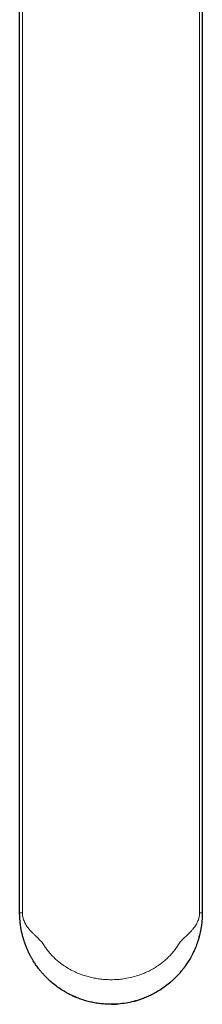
# Model space of a CAD drawing. Header units: millimetres. Extents: x 8 to 969, y 12 to 489.
# Tile 10 of 56: x 476 to 501, y 43 to 179. Entities that reach past the tile are written whole.
import ezdxf

# ---------------------------------------------------------------- set-up
doc = ezdxf.new("R2010")
doc.units = ezdxf.units.MM

msp = doc.modelspace()

# ---------------------------------------------------------------- linework, layer by layer
at = {"color": 7, "linetype": 'Continuous', "lineweight": 30}
for p, q in [((475.96, 55.61), (475.96, 210.95)), ((501.26, 210.95), (501.26, 55.61))]:
    msp.add_line(p, q, dxfattribs=at)
at = {"color": 252, "linetype": 'Continuous', "lineweight": 0}
for p, q in [((476.34, 210.8), (476.34, 55.61)), ((500.89, 55.61), (500.89, 210.8))]:
    msp.add_line(p, q, dxfattribs=at)
at = {"color": 7, "linetype": 'Continuous', "lineweight": 30}
for points, knots in [([(501.26, 55.61), (501.26, 55.49), (501.26, 55.26), (501.24, 54.89), (501.22, 54.52), (501.18, 54.17), (501.14, 53.82), (501.07, 53.41), (500.99, 52.96), (500.88, 52.52), (500.78, 52.14), (500.69, 51.82), (500.58, 51.5), (500.46, 51.17), (500.33, 50.82), (500.19, 50.5), (500.04, 50.18), (499.88, 49.85), (499.7, 49.51), (499.51, 49.18), (499.27, 48.78), (499.06, 48.47), (498.9, 48.24), (498.85, 48.17), (498.8, 48.1), (498.75, 48.03), (498.69, 47.97), (498.65, 47.91), (498.6, 47.84), (498.52, 47.74), (498.38, 47.57), (498.18, 47.32), (497.92, 47.03), (497.65, 46.75), (497.41, 46.52), (497.21, 46.32), (497.04, 46.17), (496.7, 45.87), (496.19, 45.46), (495.47, 44.97), (494.77, 44.55), (494.09, 44.19), (493.44, 43.9), (492.66, 43.61), (491.76, 43.34), (490.7, 43.11), (489.65, 42.98), (488.72, 42.95), (487.91, 42.97), (487.21, 43.03), (486.51, 43.13), (485.81, 43.26), (485.11, 43.45), (484.43, 43.66), (483.78, 43.91), (483.13, 44.2), (482.45, 44.55), (481.75, 44.97), (481.03, 45.47), (480.38, 45.99), (479.8, 46.52), (479.43, 46.9), (479.2, 47.16), (479.09, 47.28), (478.98, 47.4), (478.88, 47.53), (478.78, 47.65), (478.68, 47.78), (478.47, 48.05), (478.19, 48.43), (477.86, 48.93), (477.65, 49.3), (477.51, 49.54), (477.43, 49.69), (477.36, 49.82), (477.31, 49.94), (477.25, 50.04), (477.21, 50.12), (477.12, 50.31), (476.98, 50.62), (476.8, 51.08), (476.64, 51.52), (476.5, 51.97), (476.36, 52.44), (476.24, 52.94), (476.15, 53.42), (476.09, 53.82), (476.04, 54.18), (476.01, 54.53), (475.98, 54.89), (475.97, 55.26), (475.96, 55.49), (475.96, 55.61)], [0, 0, 0, 0, 0.008492, 0.017675, 0.027598, 0.03623, 0.044687, 0.055406, 0.06839, 0.080408, 0.090729, 0.099354, 0.106286, 0.116585, 0.126142, 0.134982, 0.143136, 0.151973, 0.162301, 0.171764, 0.181171, 0.197653, 0.19981, 0.201966, 0.204121, 0.206276, 0.208431, 0.210585, 0.211658, 0.214879, 0.220032, 0.228289, 0.239069, 0.249309, 0.257471, 0.264473, 0.270316, 0.274999, 0.298103, 0.319897, 0.340383, 0.359561, 0.377434, 0.394004, 0.421343, 0.448175, 0.474514, 0.500376, 0.517506, 0.53485, 0.552411, 0.570194, 0.588203, 0.606442, 0.622961, 0.640784, 0.659913, 0.680349, 0.702094, 0.725149, 0.74323, 0.761313, 0.765373, 0.769434, 0.773495, 0.777555, 0.781616, 0.785677, 0.789738, 0.807013, 0.821866, 0.834298, 0.838886, 0.84303, 0.846731, 0.849989, 0.852805, 0.85518, 0.857118, 0.868238, 0.880586, 0.894226, 0.904298, 0.916905, 0.932051, 0.944791, 0.955387, 0.963844, 0.972487, 0.982356, 0.991511, 1, 1, 1, 1]), ([(500.79, 52.18), (500.8, 52.21), (500.83, 52.31), (500.85, 52.4), (500.87, 52.47)], [0, 0, 0, 0, 0.295854, 1, 1, 1, 1]), ([(479.86, 46.48), (479.91, 46.43), (480.03, 46.31), (480.17, 46.18), (480.27, 46.1), (480.29, 46.09)], [0, 0, 0, 0, 0.367582, 0.875477, 1, 1, 1, 1]), ([(483.22, 44.17), (483.25, 44.15), (483.36, 44.1), (483.53, 44.03), (483.66, 43.97), (483.73, 43.94), (483.74, 43.94)], [0, 0, 0, 0, 0.210275, 0.596842, 0.983409, 1, 1, 1, 1]), ([(491.8, 43.37), (491.84, 43.38), (491.97, 43.41), (492.19, 43.47), (492.47, 43.56), (492.66, 43.62), (492.75, 43.65), (492.76, 43.66)], [0, 0, 0, 0, 0.106618, 0.401291, 0.696004, 0.990677, 1, 1, 1, 1]), ([(488.67, 42.96), (488.76, 42.96), (488.97, 42.96), (489.27, 42.97), (489.48, 42.99), (489.56, 43)], [0, 0, 0, 0, 0.304244, 0.709638, 1, 1, 1, 1])]:
    msp.add_open_spline(points, degree=3, knots=knots, dxfattribs=at)
at = {"color": 252, "linetype": 'Continuous', "lineweight": 0}
for points in [[(475.96, 55.61), (475.97, 55.61), (475.98, 55.61), (476.06, 55.61), (476.18, 55.61), (476.28, 55.61), (476.34, 55.61)], [(501.26, 55.61), (501.26, 55.61), (501.25, 55.61), (501.17, 55.61), (501.05, 55.61), (500.94, 55.61), (500.89, 55.61)]]:
    msp.add_open_spline(points, degree=3, dxfattribs=at)
msp.add_open_spline([(476.34, 55.61), (476.35, 55.42), (476.37, 55.03), (476.53, 54.57), (476.69, 54.21), (476.84, 53.94), (477.02, 53.67), (477.21, 53.42), (477.39, 53.2), (477.58, 53), (477.81, 52.77), (478.08, 52.51), (478.36, 52.24), (478.62, 52), (478.81, 51.8), (479.07, 51.52), (479.33, 51.13), (479.65, 50.64), (479.99, 50.2), (480.37, 49.76), (480.78, 49.35), (481.21, 48.97), (481.71, 48.57), (482.29, 48.17), (482.94, 47.77), (483.63, 47.43), (484.34, 47.13), (485.06, 46.88), (485.77, 46.69), (486.47, 46.54), (487.17, 46.43), (487.88, 46.37), (488.66, 46.35), (489.5, 46.38), (490.39, 46.47), (491.27, 46.64), (492.1, 46.86), (492.87, 47.12), (493.59, 47.42), (494.28, 47.77), (494.94, 48.16), (495.51, 48.57), (496.01, 48.96), (496.44, 49.35), (496.85, 49.76), (497.23, 50.19), (497.58, 50.63), (497.9, 51.12), (498.17, 51.55), (498.52, 51.91), (498.88, 52.25), (499.28, 52.63), (499.66, 53), (499.93, 53.31), (500.14, 53.57), (500.3, 53.79), (500.44, 54.02), (500.56, 54.25), (500.71, 54.58), (500.85, 55.03), (500.88, 55.42), (500.89, 55.61)], degree=3, knots=[0, 0, 0, 0, 0.016798, 0.034528, 0.043601, 0.053127, 0.063166, 0.073765, 0.08159, 0.090045, 0.099876, 0.112288, 0.125307, 0.136265, 0.145045, 0.151655, 0.171425, 0.187567, 0.205312, 0.222981, 0.240461, 0.258099, 0.275947, 0.2992, 0.322416, 0.345701, 0.369161, 0.3929, 0.414289, 0.435579, 0.456844, 0.478159, 0.499598, 0.526428, 0.55313, 0.579816, 0.606632, 0.630399, 0.653924, 0.677275, 0.700559, 0.723883, 0.741662, 0.759254, 0.776697, 0.794412, 0.812226, 0.828258, 0.848077, 0.858752, 0.874495, 0.894057, 0.910836, 0.923962, 0.932958, 0.941584, 0.94983, 0.957727, 0.965311, 0.983142, 1, 1, 1, 1], dxfattribs=at)

doc.saveas('drawing.dxf')
